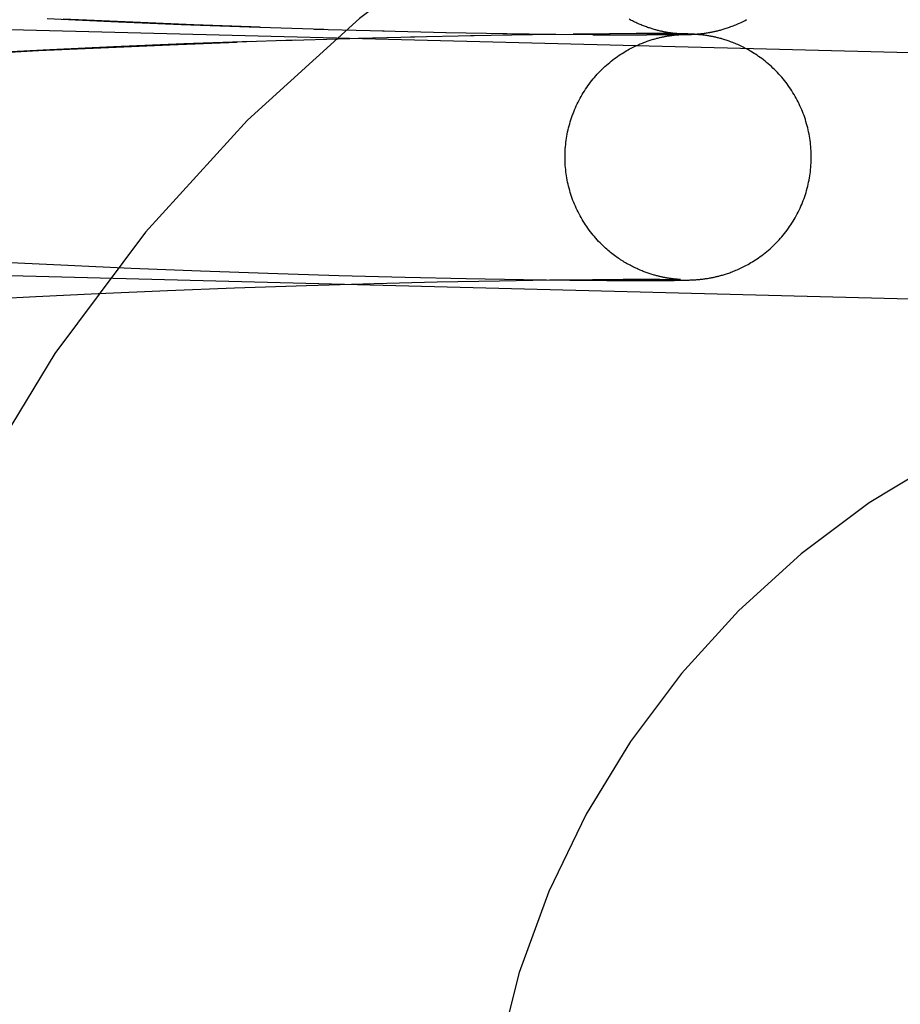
# Model space of a CAD drawing. Header units: inches. Extents: x 0 to 268, y 0 to 174.
# Tile 22 of 92: x 90.827 to 90.966, y 87.952 to 88.108. Entities that reach past the tile are written whole.
import ezdxf

# ---------------------------------------------------------------- set-up
doc = ezdxf.new("R2010")
doc.units = ezdxf.units.IN
doc.header["$LTSCALE"] = 14.749625
doc.header["$MEASUREMENT"] = 0
doc.linetypes.add('HIDDEN', pattern=[0.2, 0.1, -0.1])
doc.layers.add('DEFAULT_2', color=8, linetype='HIDDEN')

msp = doc.modelspace()

# ---------------------------------------------------------------- linework, layer by layer
at = {"layer": 'DEFAULT_2', "color": 8, "linetype": 'HIDDEN'}
for p, q in [((90.97538, 88.10235), (90.76796, 88.10772)), ((90.83117, 88.10799), (90.84127, 88.10753)), ((90.84356, 88.10747), (90.83372, 88.10792)), ((90.84127, 88.10753), (90.85241, 88.10707)), ((90.85443, 88.10703), (90.84356, 88.10747)), ((90.85241, 88.10707), (90.86319, 88.10667)), ((90.86495, 88.10664), (90.85443, 88.10703)), ((90.86319, 88.10667), (90.87504, 88.10632)), ((90.87351, 88.10634), (90.88458, 88.10605)), ((90.88432, 88.10604), (90.89442, 88.10582)), ((90.89433, 88.1058), (90.90401, 88.10563)), ((90.9298, 88.10574), (90.92965, 88.10576)), ((90.92994, 88.10572), (90.9298, 88.10574)), ((90.93565, 88.10573), (90.93581, 88.10575)), ((90.93581, 88.10575), (90.93598, 88.10578)), ((90.85064, 88.10386), (90.86129, 88.10426)), ((90.8636, 88.10437), (90.85284, 88.10398)), ((90.87052, 88.1046), (90.86129, 88.10426)), ((90.86818, 88.1045), (90.87916, 88.10483)), ((90.8783, 88.10483), (90.88943, 88.1051)), ((90.88877, 88.10511), (90.89883, 88.10531)), ((90.89823, 88.10531), (90.90806, 88.10546)), ((90.90338, 88.10563), (90.9118, 88.10552)), ((90.9073, 88.10547), (90.91531, 88.10555)), ((90.91122, 88.10552), (90.9179, 88.10546)), ((90.91454, 88.10556), (90.9204, 88.1056)), ((90.91765, 88.10545), (90.92281, 88.10543)), ((90.9246, 88.10562), (90.92027, 88.1056)), ((90.92273, 88.10542), (90.92617, 88.10541)), ((90.92745, 88.10562), (90.92452, 88.10561)), ((90.92855, 88.10542), (90.92617, 88.10542)), ((90.92929, 88.10561), (90.92724, 88.10561)), ((90.93006, 88.10543), (90.92836, 88.10543)), ((90.93057, 88.1056), (90.92906, 88.1056)), ((90.92945, 88.10524), (90.92961, 88.10526)), ((90.92961, 88.10526), (90.92976, 88.10529)), ((90.93127, 88.10545), (90.92971, 88.10544)), ((90.92976, 88.10529), (90.9299, 88.10531)), ((90.9299, 88.10531), (90.93003, 88.10533)), ((90.93007, 88.1057), (90.92994, 88.10572)), ((90.93003, 88.10533), (90.93016, 88.10534)), ((90.93141, 88.10558), (90.93006, 88.10559)), ((90.9302, 88.10569), (90.93007, 88.1057)), ((90.93016, 88.10534), (90.93028, 88.10536)), ((90.93032, 88.10567), (90.9302, 88.10569)), ((90.93028, 88.10536), (90.9304, 88.10537)), ((90.93044, 88.10566), (90.93032, 88.10567)), ((90.9304, 88.10537), (90.93051, 88.10539)), ((90.93055, 88.10564), (90.93044, 88.10566)), ((90.93097, 88.10546), (90.93051, 88.10545)), ((90.93051, 88.10539), (90.93062, 88.1054)), ((90.93065, 88.10563), (90.93055, 88.10564)), ((90.93062, 88.1054), (90.93073, 88.10541)), ((90.93075, 88.10562), (90.93065, 88.10563)), ((90.93073, 88.10541), (90.93083, 88.10542)), ((90.93085, 88.10561), (90.93075, 88.10562)), ((90.93075, 88.10558), (90.93113, 88.10557)), ((90.93083, 88.10542), (90.93092, 88.10543)), ((90.93094, 88.10561), (90.93085, 88.10561)), ((90.93092, 88.10543), (90.931, 88.10543)), ((90.93102, 88.1056), (90.93094, 88.10561)), ((90.93127, 88.10546), (90.93097, 88.10546)), ((90.931, 88.10543), (90.93109, 88.10544)), ((90.93109, 88.10559), (90.93102, 88.1056)), ((90.93117, 88.10559), (90.93109, 88.10559)), ((90.93109, 88.10544), (90.93116, 88.10545)), ((90.93113, 88.10557), (90.93134, 88.10557)), ((90.93116, 88.10545), (90.93126, 88.10545)), ((90.93126, 88.10558), (90.93117, 88.10559)), ((90.93134, 88.10557), (90.93126, 88.10558)), ((90.93126, 88.10545), (90.93132, 88.10546)), ((90.93142, 88.10547), (90.93127, 88.10546)), ((90.93127, 88.10545), (90.93188, 88.10546)), ((90.93134, 88.10557), (90.93146, 88.10557)), ((90.93141, 88.10557), (90.93134, 88.10557)), ((90.93134, 88.10546), (90.93141, 88.10546)), ((90.93196, 88.10557), (90.93141, 88.10558)), ((90.93146, 88.10557), (90.93141, 88.10557)), ((90.93141, 88.10546), (90.93146, 88.10547)), ((90.93151, 88.10547), (90.93142, 88.10547)), ((90.93146, 88.10557), (90.93151, 88.10557)), ((90.93151, 88.10557), (90.93146, 88.10557)), ((90.93154, 88.10547), (90.93151, 88.10547)), ((90.93152, 88.10556), (90.93153, 88.10556)), ((90.93154, 88.10556), (90.93153, 88.10556)), ((90.93188, 88.10546), (90.9323, 88.10547)), ((90.93235, 88.10556), (90.93196, 88.10557)), ((90.9323, 88.10547), (90.93263, 88.10548)), ((90.93267, 88.10556), (90.93235, 88.10556)), ((90.93263, 88.10548), (90.93286, 88.10548)), ((90.93292, 88.10555), (90.93267, 88.10556)), ((90.93286, 88.10548), (90.93305, 88.10549)), ((90.93313, 88.10554), (90.93292, 88.10555)), ((90.93305, 88.10549), (90.93325, 88.1055)), ((90.93328, 88.10553), (90.93313, 88.10554)), ((90.93325, 88.1055), (90.9334, 88.10551)), ((90.93344, 88.10553), (90.93328, 88.10553)), ((90.9334, 88.10551), (90.93356, 88.10552)), ((90.93361, 88.10552), (90.93344, 88.10553)), ((90.93356, 88.10552), (90.93369, 88.10552)), ((90.93373, 88.10551), (90.93361, 88.10552)), ((90.93369, 88.10552), (90.93382, 88.10553)), ((90.93387, 88.1055), (90.93373, 88.10551)), ((90.93382, 88.10553), (90.93396, 88.10554)), ((90.93401, 88.10549), (90.93387, 88.1055)), ((90.93396, 88.10554), (90.93411, 88.10555)), ((90.93411, 88.10548), (90.93401, 88.10549)), ((90.93411, 88.10555), (90.93421, 88.10556)), ((90.93422, 88.10547), (90.93411, 88.10548)), ((90.93421, 88.10556), (90.93432, 88.10557)), ((90.93434, 88.10547), (90.93422, 88.10547)), ((90.93432, 88.10557), (90.93443, 88.10558)), ((90.93445, 88.10545), (90.93434, 88.10547)), ((90.93443, 88.10558), (90.93455, 88.10559)), ((90.93458, 88.10544), (90.93445, 88.10545)), ((90.93455, 88.10559), (90.93468, 88.1056)), ((90.9347, 88.10543), (90.93458, 88.10544)), ((90.93468, 88.1056), (90.9348, 88.10562)), ((90.93484, 88.10542), (90.9347, 88.10543)), ((90.9348, 88.10562), (90.93494, 88.10563)), ((90.93497, 88.1054), (90.93484, 88.10542)), ((90.93494, 88.10563), (90.93507, 88.10565)), ((90.9351, 88.10538), (90.93497, 88.1054)), ((90.93507, 88.10565), (90.93521, 88.10566)), ((90.93524, 88.10537), (90.9351, 88.10538)), ((90.93521, 88.10566), (90.93535, 88.10568)), ((90.93538, 88.10535), (90.93524, 88.10537)), ((90.93535, 88.10568), (90.93549, 88.1057)), ((90.93553, 88.10533), (90.93538, 88.10535)), ((90.93549, 88.1057), (90.93565, 88.10573)), ((90.93568, 88.1053), (90.93553, 88.10533)), ((90.81987, 88.1024), (90.82982, 88.10292)), ((90.83163, 88.10306), (90.82142, 88.10255)), ((90.82982, 88.10292), (90.8397, 88.10339)), ((90.84172, 88.10352), (90.83163, 88.10306)), ((90.8397, 88.10339), (90.85064, 88.10386)), ((90.85284, 88.10398), (90.84172, 88.10352)), ((90.97437, 88.06336), (90.76695, 88.06874)), ((90.82427, 88.0694), (90.83444, 88.0689)), ((90.83444, 88.0689), (90.84448, 88.06846)), ((90.84448, 88.06846), (90.8555, 88.06802)), ((90.8555, 88.06802), (90.86614, 88.06764)), ((90.86614, 88.06764), (90.87739, 88.06729)), ((90.87739, 88.06729), (90.88791, 88.06702)), ((90.88791, 88.06702), (90.89755, 88.0668)), ((90.89755, 88.0668), (90.90664, 88.06665)), ((90.92979, 88.06681), (90.92964, 88.06683)), ((90.92993, 88.06679), (90.92979, 88.06681)), ((90.93006, 88.06677), (90.92993, 88.06679)), ((90.93019, 88.06675), (90.93006, 88.06677)), ((90.93031, 88.06674), (90.93019, 88.06675)), ((90.93043, 88.06672), (90.93031, 88.06674)), ((90.93054, 88.06671), (90.93043, 88.06672)), ((90.93495, 88.0667), (90.93509, 88.06671)), ((90.93509, 88.06671), (90.93523, 88.06673)), ((90.93523, 88.06673), (90.93537, 88.06675)), ((90.93537, 88.06675), (90.93551, 88.06677)), ((90.93551, 88.06677), (90.93567, 88.06679)), ((90.93567, 88.06679), (90.93583, 88.06682)), ((90.93583, 88.06682), (90.936, 88.06685)), ((90.85023, 88.06491), (90.86089, 88.06531)), ((90.86089, 88.06531), (90.87226, 88.0657)), ((90.87226, 88.0657), (90.883, 88.06601)), ((90.883, 88.06601), (90.89296, 88.06625)), ((90.89296, 88.06625), (90.90286, 88.06645)), ((90.90286, 88.06645), (90.91079, 88.06657)), ((90.90664, 88.06665), (90.91397, 88.06655)), ((90.91079, 88.06657), (90.91756, 88.06664)), ((90.91397, 88.06655), (90.91983, 88.0665)), ((90.91756, 88.06664), (90.92246, 88.06667)), ((90.91983, 88.0665), (90.92425, 88.06648)), ((90.92246, 88.06667), (90.92595, 88.06668)), ((90.92425, 88.06648), (90.92725, 88.06648)), ((90.92595, 88.06668), (90.92825, 88.06667)), ((90.92725, 88.06648), (90.92924, 88.06649)), ((90.92825, 88.06667), (90.92964, 88.06666)), ((90.92924, 88.06649), (90.93051, 88.0665)), ((90.92964, 88.06666), (90.93046, 88.06665)), ((90.93046, 88.06665), (90.93096, 88.06664)), ((90.93051, 88.0665), (90.93137, 88.06652)), ((90.93065, 88.0667), (90.93054, 88.06671)), ((90.93075, 88.06669), (90.93065, 88.0667)), ((90.93084, 88.06668), (90.93075, 88.06669)), ((90.93093, 88.06667), (90.93084, 88.06668)), ((90.93101, 88.06667), (90.93093, 88.06667)), ((90.93096, 88.06664), (90.93124, 88.06664)), ((90.93109, 88.06666), (90.93101, 88.06667)), ((90.93119, 88.06665), (90.93109, 88.06666)), ((90.93129, 88.06664), (90.93119, 88.06665)), ((90.93124, 88.06664), (90.9314, 88.06663)), ((90.93136, 88.06664), (90.93129, 88.06664)), ((90.93143, 88.06664), (90.93136, 88.06664)), ((90.93137, 88.06652), (90.93195, 88.06653)), ((90.93147, 88.06663), (90.93143, 88.06664)), ((90.93152, 88.06663), (90.93147, 88.06663)), ((90.93154, 88.06663), (90.93154, 88.06663)), ((90.93195, 88.06653), (90.93236, 88.06654)), ((90.93236, 88.06654), (90.93265, 88.06654)), ((90.93265, 88.06654), (90.93288, 88.06655)), ((90.93288, 88.06655), (90.93307, 88.06656)), ((90.93307, 88.06656), (90.93326, 88.06657)), ((90.93326, 88.06657), (90.93342, 88.06657)), ((90.93342, 88.06657), (90.93358, 88.06658)), ((90.93358, 88.06658), (90.9337, 88.06659)), ((90.9337, 88.06659), (90.93384, 88.0666)), ((90.93384, 88.0666), (90.93397, 88.06661)), ((90.93397, 88.06661), (90.93412, 88.06662)), ((90.93412, 88.06662), (90.93423, 88.06663)), ((90.93423, 88.06663), (90.93433, 88.06664)), ((90.93433, 88.06664), (90.93445, 88.06665)), ((90.93445, 88.06665), (90.93457, 88.06666)), ((90.93457, 88.06666), (90.93469, 88.06667)), ((90.93469, 88.06667), (90.93482, 88.06668)), ((90.93482, 88.06668), (90.93495, 88.0667)), ((90.81945, 88.06344), (90.8294, 88.06396)), ((90.8294, 88.06396), (90.83928, 88.06444)), ((90.83928, 88.06444), (90.85023, 88.06491))]:
    msp.add_line(p, q, dxfattribs=at)
for points in [[(90.92965, 88.10576), (90.9295, 88.10579), (90.92941, 88.1058), (90.92933, 88.10582), (90.92924, 88.10583), (90.92915, 88.10585), (90.92905, 88.10587), (90.92895, 88.10589), (90.92885, 88.10591), (90.92875, 88.10593), (90.92864, 88.10595), (90.92852, 88.10598), (90.9284, 88.106), (90.92828, 88.10603), (90.92816, 88.10606), (90.92803, 88.10609), (90.9279, 88.10613), (90.92777, 88.10616), (90.92763, 88.1062), (90.92749, 88.10624), (90.92735, 88.10628), (90.92721, 88.10632), (90.92706, 88.10636), (90.92691, 88.10641), (90.92676, 88.10646), (90.9266, 88.10651), (90.92645, 88.10656), (90.92629, 88.10661), (90.92613, 88.10667), (90.92597, 88.10673), (90.9258, 88.10679), (90.92564, 88.10685), (90.92547, 88.10692), (90.92531, 88.10699), (90.92514, 88.10706), (90.92497, 88.10713), (90.92479, 88.10721), (90.92462, 88.10728), (90.92445, 88.10736), (90.92427, 88.10745), (90.92409, 88.10754), (90.92391, 88.10762), (90.92373, 88.10772), (90.92355, 88.10781), (90.92337, 88.10791)], [(90.93598, 88.10578), (90.93607, 88.10579), (90.93616, 88.10581), (90.93625, 88.10583), (90.93635, 88.10585), (90.93646, 88.10587), (90.93656, 88.10589), (90.93668, 88.10591), (90.93679, 88.10593), (90.93691, 88.10596), (90.93703, 88.10599), (90.93716, 88.10602), (90.93729, 88.10605), (90.93742, 88.10608), (90.93756, 88.10611), (90.9377, 88.10615), (90.93784, 88.10619), (90.93799, 88.10623), (90.93814, 88.10627), (90.93829, 88.10632), (90.93845, 88.10636), (90.93861, 88.10641), (90.93878, 88.10647), (90.93895, 88.10652), (90.93913, 88.10658), (90.93931, 88.10665), (90.9395, 88.10672), (90.93969, 88.10679), (90.93988, 88.10686), (90.94008, 88.10694), (90.94028, 88.10702), (90.94048, 88.10711), (90.94069, 88.1072), (90.9409, 88.1073), (90.94112, 88.1074), (90.94133, 88.1075), (90.94155, 88.10761), (90.94177, 88.10772), (90.94199, 88.10784)], [(90.91324, 88.08605), (90.91324, 88.08636), (90.91325, 88.08669), (90.91326, 88.08703), (90.91328, 88.08736), (90.91331, 88.0877), (90.91334, 88.08803), (90.91338, 88.08837), (90.91342, 88.0887), (90.91347, 88.08903), (90.91352, 88.08937), (90.91358, 88.0897), (90.91365, 88.09003), (90.91372, 88.09035), (90.9138, 88.09068), (90.91388, 88.09101), (90.91397, 88.09133), (90.91406, 88.09165), (90.91416, 88.09197), (90.91427, 88.09229), (90.91438, 88.09261), (90.9145, 88.09293), (90.91462, 88.09324), (90.91474, 88.09355), (90.91488, 88.09386), (90.91501, 88.09417), (90.91516, 88.09447), (90.91531, 88.09477), (90.91546, 88.09507), (90.91562, 88.09537), (90.91578, 88.09566), (90.91595, 88.09595), (90.91612, 88.09624), (90.9163, 88.09652), (90.91649, 88.09681), (90.91667, 88.09708), (90.91687, 88.09736), (90.91707, 88.09763), (90.91727, 88.0979), (90.91748, 88.09817), (90.91769, 88.09843), (90.9179, 88.09868), (90.91812, 88.09894), (90.91835, 88.09919), (90.91858, 88.09943), (90.91881, 88.09967), (90.91905, 88.09991), (90.91929, 88.10015), (90.91954, 88.10038), (90.9198, 88.10061), (90.92005, 88.10083), (90.92031, 88.10105), (90.92056, 88.10125), (90.92082, 88.10145), (90.92107, 88.10165), (90.92132, 88.10183), (90.92157, 88.10201), (90.92182, 88.10218), (90.92206, 88.10234), (90.9223, 88.10249), (90.92254, 88.10264), (90.92278, 88.10278), (90.92301, 88.10292), (90.92324, 88.10305), (90.92347, 88.10318), (90.92369, 88.1033), (90.92391, 88.10341), (90.92413, 88.10352), (90.92434, 88.10362), (90.92454, 88.10371), (90.92475, 88.10381), (90.92494, 88.10389), (90.92514, 88.10398), (90.92533, 88.10406), (90.92551, 88.10413), (90.9257, 88.1042), (90.92587, 88.10427), (90.92605, 88.10434), (90.92622, 88.1044), (90.9264, 88.10446), (90.92656, 88.10452), (90.92673, 88.10457), (90.92689, 88.10462), (90.92705, 88.10467), (90.92721, 88.10472), (90.92736, 88.10476), (90.92751, 88.1048), (90.92765, 88.10484), (90.9278, 88.10488), (90.92794, 88.10492), (90.92807, 88.10495), (90.9282, 88.10498), (90.92833, 88.10501), (90.92845, 88.10504), (90.92857, 88.10507), (90.92868, 88.10509), (90.92879, 88.10511), (90.92889, 88.10513), (90.92899, 88.10515), (90.92909, 88.10517), (90.92918, 88.10519), (90.92927, 88.10521), (90.92936, 88.10522), (90.92945, 88.10524)], [(90.93146, 88.10547), (90.93151, 88.10547), (90.93152, 88.10547)], [(90.95224, 88.08605), (90.95224, 88.08636), (90.95223, 88.0867), (90.95221, 88.08703), (90.95219, 88.08737), (90.95217, 88.0877), (90.95214, 88.08804), (90.9521, 88.08837), (90.95206, 88.08871), (90.95201, 88.08904), (90.95195, 88.08937), (90.95189, 88.0897), (90.95183, 88.09003), (90.95176, 88.09036), (90.95168, 88.09069), (90.95159, 88.09101), (90.95151, 88.09134), (90.95141, 88.09166), (90.95131, 88.09198), (90.95121, 88.0923), (90.9511, 88.09262), (90.95098, 88.09293), (90.95086, 88.09325), (90.95073, 88.09356), (90.9506, 88.09387), (90.95046, 88.09418), (90.95032, 88.09448), (90.95017, 88.09478), (90.95002, 88.09508), (90.94986, 88.09538), (90.94969, 88.09567), (90.94952, 88.09596), (90.94935, 88.09625), (90.94917, 88.09654), (90.94899, 88.09682), (90.9488, 88.0971), (90.94861, 88.09737), (90.94841, 88.09764), (90.9482, 88.09791), (90.948, 88.09818), (90.94779, 88.09844), (90.94757, 88.09869), (90.94735, 88.09895), (90.94712, 88.0992), (90.9469, 88.09944), (90.94666, 88.09969), (90.94642, 88.09992), (90.94618, 88.10016), (90.94593, 88.10039), (90.94568, 88.10062), (90.94543, 88.10084), (90.94517, 88.10105), (90.94492, 88.10126), (90.94466, 88.10146), (90.94441, 88.10165), (90.94416, 88.10184), (90.94391, 88.10201), (90.94366, 88.10218), (90.94342, 88.10234), (90.94319, 88.10249), (90.94296, 88.10264), (90.94273, 88.10277), (90.94251, 88.1029), (90.94229, 88.10303), (90.94207, 88.10315), (90.94185, 88.10327), (90.94164, 88.10338), (90.94143, 88.10349), (90.94122, 88.10359), (90.94101, 88.10369), (90.9408, 88.10378), (90.9406, 88.10387), (90.9404, 88.10396), (90.9402, 88.10404), (90.94001, 88.10412), (90.93981, 88.1042), (90.93963, 88.10427), (90.93944, 88.10434), (90.93926, 88.1044), (90.93908, 88.10447), (90.93891, 88.10452), (90.93874, 88.10458), (90.93857, 88.10463), (90.93841, 88.10468), (90.93825, 88.10473), (90.9381, 88.10478), (90.93795, 88.10482), (90.9378, 88.10486), (90.93765, 88.1049), (90.93751, 88.10493), (90.93737, 88.10497), (90.93723, 88.105), (90.9371, 88.10503), (90.93697, 88.10506), (90.93685, 88.10509), (90.93673, 88.10511), (90.93661, 88.10514), (90.9365, 88.10516), (90.93639, 88.10518), (90.93629, 88.1052), (90.9362, 88.10522), (90.9361, 88.10523), (90.93601, 88.10525), (90.93593, 88.10526), (90.93584, 88.10528), (90.93568, 88.1053)], [(90.92964, 88.06683), (90.92949, 88.06686), (90.9294, 88.06687), (90.92932, 88.06689), (90.92923, 88.0669), (90.92914, 88.06692), (90.92904, 88.06694), (90.92894, 88.06696), (90.92884, 88.06698), (90.92873, 88.067), (90.92862, 88.06702), (90.92851, 88.06705), (90.92839, 88.06707), (90.92827, 88.0671), (90.92814, 88.06713), (90.92802, 88.06716), (90.92789, 88.0672), (90.92775, 88.06723), (90.92762, 88.06727), (90.92748, 88.06731), (90.92733, 88.06735), (90.92719, 88.06739), (90.92704, 88.06743), (90.92689, 88.06748), (90.92674, 88.06753), (90.92658, 88.06758), (90.92643, 88.06763), (90.92627, 88.06769), (90.92611, 88.06774), (90.92595, 88.0678), (90.92579, 88.06786), (90.92562, 88.06793), (90.92546, 88.06799), (90.92529, 88.06806), (90.92512, 88.06813), (90.92495, 88.0682), (90.92478, 88.06828), (90.92461, 88.06836), (90.92443, 88.06844), (90.92426, 88.06852), (90.92408, 88.06861), (90.9239, 88.0687), (90.92372, 88.06879), (90.92354, 88.06889), (90.92336, 88.06899), (90.92317, 88.06909), (90.92299, 88.06919), (90.9228, 88.0693), (90.92261, 88.06941), (90.92242, 88.06953), (90.92223, 88.06965), (90.92204, 88.06977), (90.92185, 88.0699), (90.92165, 88.07004), (90.92146, 88.07017), (90.92126, 88.07031), (90.92106, 88.07046), (90.92086, 88.07061), (90.92066, 88.07077), (90.92046, 88.07093), (90.92026, 88.07109), (90.92006, 88.07126), (90.91985, 88.07144), (90.91965, 88.07162), (90.91944, 88.07182), (90.91922, 88.07202), (90.91901, 88.07223), (90.91879, 88.07245), (90.91856, 88.07268), (90.91834, 88.07292), (90.91812, 88.07317), (90.9179, 88.07343), (90.91768, 88.07368), (90.91747, 88.07394), (90.91726, 88.07421), (90.91706, 88.07448), (90.91686, 88.07475), (90.91667, 88.07502), (90.91648, 88.0753), (90.9163, 88.07558), (90.91612, 88.07587), (90.91595, 88.07616), (90.91578, 88.07645), (90.91561, 88.07674), (90.91546, 88.07704), (90.9153, 88.07734), (90.91515, 88.07764), (90.91501, 88.07794), (90.91487, 88.07825), (90.91474, 88.07856), (90.91462, 88.07887), (90.91449, 88.07918), (90.91438, 88.07949), (90.91427, 88.07981), (90.91416, 88.08013), (90.91406, 88.08045), (90.91397, 88.08077), (90.91388, 88.0811), (90.9138, 88.08142), (90.91372, 88.08175), (90.91365, 88.08208), (90.91358, 88.08241), (90.91352, 88.08274), (90.91347, 88.08307), (90.91342, 88.0834), (90.91338, 88.08373), (90.91334, 88.08407), (90.91331, 88.0844), (90.91328, 88.08473), (90.91326, 88.08507), (90.91325, 88.08541), (90.91324, 88.08574), (90.91324, 88.08605)], [(90.936, 88.06685), (90.93609, 88.06686), (90.93618, 88.06688), (90.93628, 88.0669), (90.93638, 88.06692), (90.93648, 88.06694), (90.93659, 88.06696), (90.9367, 88.06698), (90.93682, 88.06701), (90.93694, 88.06703), (90.93706, 88.06706), (90.93719, 88.06709), (90.93732, 88.06712), (90.93745, 88.06715), (90.93759, 88.06719), (90.93773, 88.06722), (90.93787, 88.06726), (90.93802, 88.0673), (90.93817, 88.06735), (90.93833, 88.06739), (90.93848, 88.06744), (90.93865, 88.06749), (90.93881, 88.06754), (90.93898, 88.0676), (90.93916, 88.06766), (90.93934, 88.06772), (90.93952, 88.06779), (90.93971, 88.06786), (90.9399, 88.06794), (90.9401, 88.06802), (90.9403, 88.0681), (90.9405, 88.06819), (90.94071, 88.06828), (90.94092, 88.06837), (90.94114, 88.06847), (90.94135, 88.06858), (90.94157, 88.06869), (90.94179, 88.0688), (90.94201, 88.06892), (90.94224, 88.06904), (90.94247, 88.06917), (90.94269, 88.06931), (90.94293, 88.06945), (90.94317, 88.06959), (90.94341, 88.06975), (90.94365, 88.06991), (90.94391, 88.07009), (90.94416, 88.07027), (90.94442, 88.07046), (90.94468, 88.07066), (90.94494, 88.07086), (90.9452, 88.07107), (90.94546, 88.07129), (90.94571, 88.07151), (90.94596, 88.07173), (90.9462, 88.07196), (90.94644, 88.0722), (90.94668, 88.07243), (90.94691, 88.07268), (90.94714, 88.07292), (90.94737, 88.07317), (90.94759, 88.07342), (90.9478, 88.07368), (90.94801, 88.07394), (90.94822, 88.07421), (90.94842, 88.07448), (90.94862, 88.07475), (90.94881, 88.07502), (90.949, 88.0753), (90.94918, 88.07558), (90.94936, 88.07587), (90.94953, 88.07615), (90.9497, 88.07644), (90.94987, 88.07674), (90.95002, 88.07703), (90.95018, 88.07733), (90.95032, 88.07763), (90.95047, 88.07794), (90.9506, 88.07825), (90.95074, 88.07855), (90.95086, 88.07887), (90.95098, 88.07918), (90.9511, 88.07949), (90.95121, 88.07981), (90.95132, 88.08013), (90.95142, 88.08045), (90.95151, 88.08077), (90.9516, 88.0811), (90.95168, 88.08142), (90.95176, 88.08175), (90.95183, 88.08208), (90.95189, 88.08241), (90.95195, 88.08274), (90.95201, 88.08307), (90.95206, 88.0834), (90.9521, 88.08373), (90.95214, 88.08407), (90.95217, 88.0844), (90.95219, 88.08474), (90.95221, 88.08507), (90.95223, 88.08541), (90.95224, 88.08574), (90.95224, 88.08605)], [(90.93142, 88.06663), (90.9315, 88.06663), (90.93151, 88.06663)]]:
    msp.add_lwpolyline(points, dxfattribs=at)
for radius in [0.25, 0.14]:
    msp.add_arc((91.03969, 87.91512), radius, 90, 270, dxfattribs=at)

doc.saveas('drawing.dxf')
